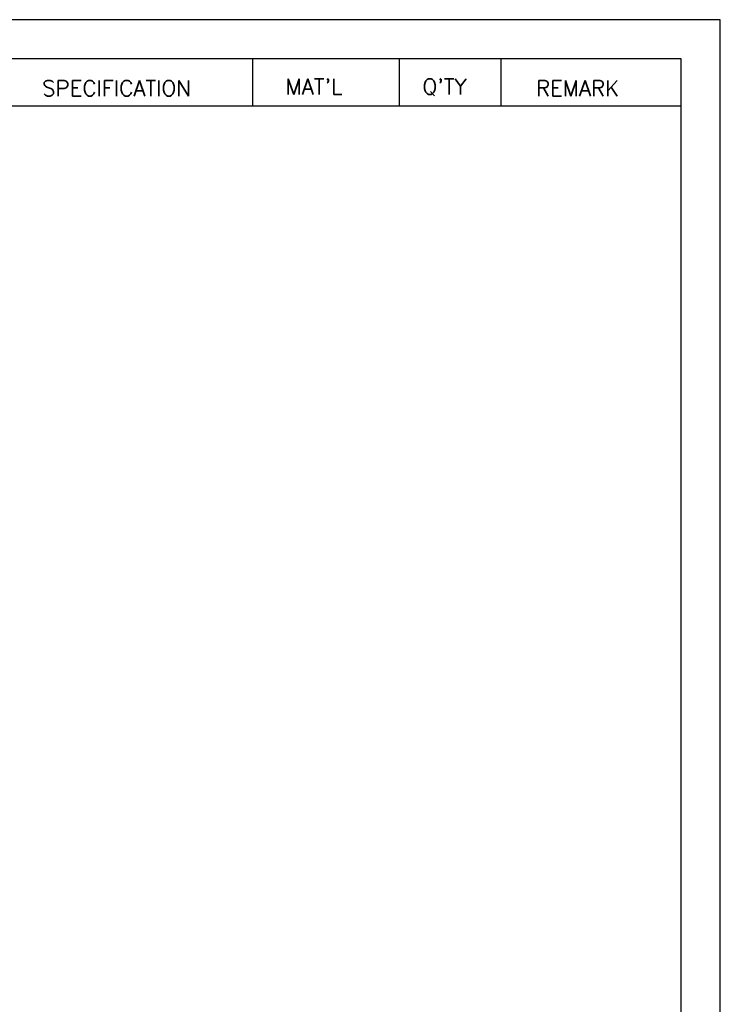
# Model space of a CAD drawing. Extents: x 10 to 307, y 10 to 220.
# Tile 7 of 7: x 217 to 307, y 94 to 220. Entities that reach past the tile are written whole.
import ezdxf

# ---------------------------------------------------------------- set-up
doc = ezdxf.new("R2010")
doc.units = 0
doc.header["$LTSCALE"] = 0.5
doc.header["$MEASUREMENT"] = 0
doc.layers.get('0').update_dxf_attribs({"linetype": 'CONTINUOUS'})
doc.styles.get("Standard").update_dxf_attribs({"font": 'romans.shx', "bigfont": 'whgtxt.shx'})

msp = doc.modelspace()

# ---------------------------------------------------------------- linework, layer by layer
for p, q in [((307, 220), (10, 220)), ((307, 10), (307, 220)), ((302, 215), (15, 215)), ((247.2097, 215), (247.2097, 209)), ((265.9405, 215), (265.9405, 209)), ((278.9405, 215), (278.9405, 209)), ((302, 15), (302, 215)), ((145.0907, 209), (302, 209))]:
    msp.add_line(p, q)

# ---------------------------------------------------------------- texts
for s, p in [('SPECIFICATION', (220.3038, 210.2459)), ("MAT'L", (251.4287, 210.4522)), ("Q'TY", (268.916, 210.4522)), ('REMARK', (283.4434, 210.2459))]:
    msp.add_text(s, height=2).set_placement(p)

doc.saveas('drawing.dxf')
